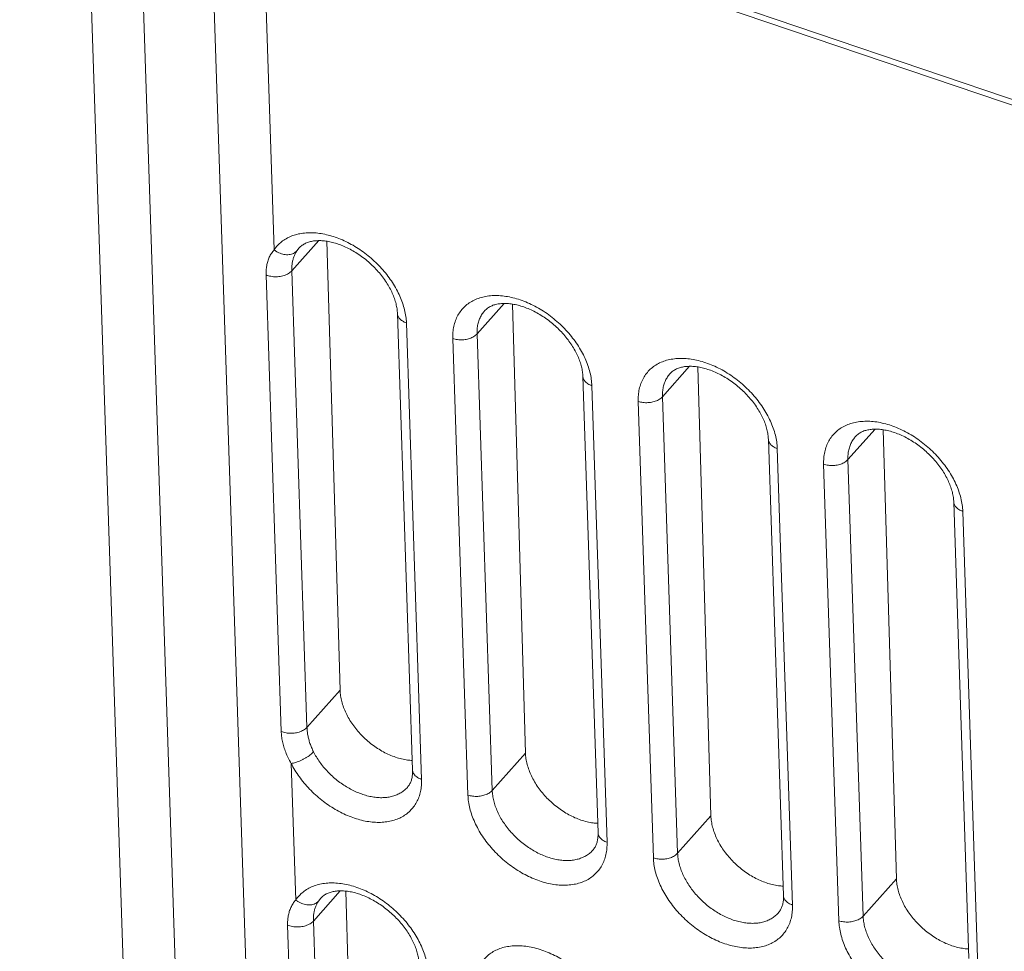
# Model space of a CAD drawing. Header units: millimetres. Extents: x -473 to 23648, y -382 to 1866.
# Tile 30 of 256: x 401 to 429, y 363 to 389. Entities that reach past the tile are written whole.
import ezdxf

# ---------------------------------------------------------------- set-up
doc = ezdxf.new("R2010")
doc.units = ezdxf.units.MM
doc.header["$LTSCALE"] = 80
for name, color, linetype in [('08_ALL_DRAFTS', 7, 'CONTINUOUS'), ('09_ALL_ROUNDS', 7, 'CONTINUOUS'), ('20_ALL_FEATURES', 7, 'CONTINUOUS')]:
    doc.layers.add(name, color=color, linetype=linetype)

msp = doc.modelspace()

# ---------------------------------------------------------------- linework, layer by layer
at = {"layer": '08_ALL_DRAFTS', "color": 0, "linetype": 'Continuous', "lineweight": 0}
for p, q in [((409.129, 382.192), (409.884, 383.04)), ((410.115, 383.021), (410.483, 370.409)), ((414.332, 380.42), (415.093, 381.274)), ((415.325, 381.256), (415.693, 368.643)), ((419.541, 378.655), (420.303, 379.509)), ((420.534, 379.491), (420.902, 366.878)), ((424.751, 376.889), (425.512, 377.744)), ((425.744, 377.725), (426.112, 365.113)), ((409.555, 369.366), (410.483, 370.409)), ((414.758, 367.594), (415.693, 368.643)), ((419.967, 365.829), (420.902, 366.878)), ((425.177, 364.063), (426.112, 365.113)), ((409.735, 363.925), (410.491, 364.773)), ((410.648, 364.764), (411.019, 352.062))]:
    msp.add_line(p, q, dxfattribs=at)
for points in [[(410.483, 370.409), (410.485, 370.356), (410.495, 370.25), (410.528, 370.089), (410.58, 369.925), (410.65, 369.762), (410.736, 369.6), (410.839, 369.442), (410.955, 369.29), (411.085, 369.145), (411.227, 369.009), (411.378, 368.885), (411.537, 368.773), (411.701, 368.675), (411.87, 368.592), (412.04, 368.526), (412.21, 368.476), (412.367, 368.446), (412.468, 368.437), (412.513, 368.435)], [(415.693, 368.643), (415.694, 368.591), (415.704, 368.484), (415.738, 368.323), (415.79, 368.16), (415.859, 367.997), (415.946, 367.835), (416.048, 367.677), (416.165, 367.524), (416.295, 367.379), (416.436, 367.244), (416.587, 367.119), (416.746, 367.007), (416.911, 366.909), (417.079, 366.827), (417.249, 366.76), (417.419, 366.711), (417.577, 366.681), (417.678, 366.672), (417.722, 366.67)], [(420.902, 366.878), (420.904, 366.826), (420.914, 366.719), (420.947, 366.558), (420.999, 366.395), (421.069, 366.231), (421.155, 366.07), (421.257, 365.911), (421.374, 365.759), (421.504, 365.614), (421.645, 365.478), (421.797, 365.354), (421.955, 365.242), (422.12, 365.144), (422.289, 365.061), (422.459, 364.995), (422.629, 364.946), (422.786, 364.916), (422.887, 364.907), (422.932, 364.905)], [(426.112, 365.113), (426.113, 365.06), (426.123, 364.954), (426.157, 364.793), (426.208, 364.63), (426.278, 364.466), (426.364, 364.304), (426.467, 364.146), (426.584, 363.994), (426.714, 363.849), (426.855, 363.713), (427.006, 363.589), (427.165, 363.477), (427.33, 363.379), (427.498, 363.296), (427.668, 363.23), (427.838, 363.18), (427.996, 363.151), (428.097, 363.141), (428.141, 363.139)]]:
    msp.add_open_spline(points, degree=3, knots=[0, 0, 0, 0, 0.15684, 0.320905, 0.49204, 0.669771, 0.853364, 1.04187, 1.234177, 1.429048, 1.625171, 1.821195, 2.015772, 2.207599, 2.395455, 2.578248, 2.755057, 2.925184, 3.058562, 3.058562, 3.058562, 3.058562], dxfattribs=at)
at = {"layer": '09_ALL_ROUNDS', "color": 0, "linetype": 'Continuous', "lineweight": 0}
for p, q in [((493.518, 365.271), (401.484, 396.458)), ((493.605, 365.076), (401.572, 396.263)), ((406.027, 357.447), (404.774, 395.178)), ((408.631, 382.782), (408.259, 393.997)), ((409.271, 382.751), (409.335, 382.835)), ((409.335, 382.835), (409.335, 382.835)), ((408.831, 369.252), (408.405, 382.077)), ((409.555, 369.366), (409.129, 382.192)), ((412.096, 380.992), (412.522, 368.166)), ((412.348, 380.73), (412.774, 367.904)), ((414.758, 367.594), (414.332, 380.42)), ((414.076, 367.463), (413.65, 380.289)), ((417.305, 379.226), (417.731, 366.401)), ((417.557, 378.965), (417.983, 366.139)), ((419.967, 365.829), (419.541, 378.655)), ((419.286, 365.698), (418.86, 378.524)), ((422.515, 377.461), (422.941, 364.635)), ((422.767, 377.2), (423.193, 364.374)), ((424.495, 363.933), (424.069, 376.758)), ((425.177, 364.063), (424.751, 376.889)), ((427.724, 375.696), (428.15, 362.87)), ((427.976, 375.434), (428.402, 362.609)), ((409.238, 364.515), (409.11, 368.354)), ((409.877, 364.484), (409.942, 364.567)), ((409.942, 364.567), (409.942, 364.567)), ((409.437, 350.984), (409.011, 363.81)), ((410.161, 351.099), (409.735, 363.925))]:
    msp.add_line(p, q, dxfattribs=at)
for points, knots in [([(408.631, 382.782), (408.66, 382.824), (408.723, 382.905), (408.837, 383.01), (408.968, 383.099), (409.113, 383.17), (409.272, 383.221), (409.443, 383.253), (409.623, 383.266), (409.811, 383.258), (410.005, 383.231), (410.203, 383.185), (410.403, 383.121), (410.603, 383.038), (410.801, 382.938), (410.995, 382.821), (411.182, 382.69), (411.361, 382.545), (411.53, 382.388), (411.687, 382.221), (411.83, 382.045), (411.958, 381.863), (412.07, 381.675), (412.165, 381.484), (412.241, 381.292), (412.298, 381.101), (412.335, 380.914), (412.346, 380.791), (412.348, 380.73)], [0, 0, 0, 0, 0.15256, 0.30668, 0.463608, 0.624574, 0.790683, 0.963243, 1.143351, 1.331423, 1.527313, 1.730677, 1.941015, 2.157587, 2.379411, 2.605356, 2.834181, 3.064582, 3.295282, 3.524993, 3.752285, 3.975688, 4.194209, 4.407301, 4.614123, 4.813332, 5.003827, 5.184806, 5.184806, 5.184806, 5.184806]), ([(412.096, 380.992), (412.094, 381.036), (412.086, 381.127), (412.058, 381.267), (412.013, 381.414), (411.953, 381.564), (411.877, 381.717), (411.785, 381.87), (411.678, 382.022), (411.558, 382.17), (411.424, 382.312), (411.281, 382.445), (411.129, 382.568), (410.97, 382.68), (410.807, 382.778), (410.642, 382.861), (410.478, 382.929), (410.317, 382.981), (410.162, 383.017), (410.014, 383.038), (409.874, 383.043), (409.745, 383.033), (409.625, 383.009), (409.516, 382.97), (409.417, 382.913), (409.361, 382.863), (409.335, 382.835)], [0, 0, 0, 0, 0.131967, 0.27502, 0.428228, 0.589837, 0.760809, 0.939848, 1.125518, 1.317, 1.511934, 1.70845, 1.904763, 2.099359, 2.289845, 2.474327, 2.652596, 2.821633, 2.980844, 3.130538, 3.269444, 3.398653, 3.519586, 3.634093, 3.745403, 3.859166, 3.859166, 3.859166, 3.859166]), ([(408.405, 382.077), (408.403, 382.121), (408.405, 382.207), (408.42, 382.335), (408.449, 382.458), (408.494, 382.574), (408.554, 382.684), (408.604, 382.75), (408.631, 382.782)], [0, 0, 0, 0, 0.1304906, 0.258678, 0.3845298, 0.5087362, 0.6325868, 0.7576712, 0.7576712, 0.7576712, 0.7576712]), ([(408.631, 382.782), (408.652, 382.766), (408.695, 382.736), (408.763, 382.699), (408.835, 382.671), (408.908, 382.652), (408.98, 382.643), (409.049, 382.645), (409.115, 382.657), (409.175, 382.678), (409.228, 382.71), (409.258, 382.737), (409.271, 382.751)], [0, 0, 0, 0, 0.0784509, 0.1565883, 0.2335673, 0.3086212, 0.3811198, 0.4506294, 0.5169709, 0.5802723, 0.6409991, 0.6999438, 0.6999438, 0.6999438, 0.6999438]), ([(409.129, 382.192), (409.128, 382.226), (409.128, 382.294), (409.137, 382.393), (409.155, 382.49), (409.183, 382.583), (409.221, 382.67), (409.253, 382.725), (409.271, 382.751)], [0, 0, 0, 0, 0.1018135, 0.2020489, 0.3003406, 0.3967401, 0.4917457, 0.586217, 0.586217, 0.586217, 0.586217]), ([(408.405, 382.077), (408.426, 382.068), (408.47, 382.053), (408.54, 382.036), (408.614, 382.026), (408.689, 382.024), (408.765, 382.028), (408.839, 382.04), (408.909, 382.058), (408.975, 382.083), (409.034, 382.114), (409.086, 382.15), (409.116, 382.178), (409.129, 382.192)], [0, 0, 0, 0, 0.0690185, 0.1411287, 0.2154781, 0.291091, 0.3669263, 0.4419316, 0.5150971, 0.585511, 0.6524199, 0.7152951, 0.7739086, 0.7739086, 0.7739086, 0.7739086]), ([(413.65, 380.289), (413.648, 380.348), (413.651, 380.465), (413.676, 380.635), (413.723, 380.796), (413.791, 380.943), (413.879, 381.076), (413.986, 381.193), (414.111, 381.293), (414.253, 381.374), (414.409, 381.435), (414.578, 381.477), (414.758, 381.498), (414.947, 381.498), (415.144, 381.478), (415.345, 381.438), (415.549, 381.378), (415.753, 381.299), (415.956, 381.202), (416.155, 381.087), (416.348, 380.957), (416.533, 380.812), (416.708, 380.654), (416.87, 380.485), (417.019, 380.307), (417.152, 380.121), (417.269, 379.93), (417.367, 379.735), (417.447, 379.539), (417.506, 379.344), (417.544, 379.153), (417.555, 379.027), (417.557, 378.965)], [0, 0, 0, 0, 0.177307, 0.349059, 0.515326, 0.676875, 0.835084, 0.992173, 1.150618, 1.312495, 1.47942, 1.652753, 1.833538, 2.022381, 2.219432, 2.424491, 2.63706, 2.856386, 3.0815, 3.311256, 3.544364, 3.77943, 4.015089, 4.24998, 4.482613, 4.711403, 4.935201, 5.153394, 5.365148, 5.569048, 5.763901, 5.948838, 5.948838, 5.948838, 5.948838]), ([(417.305, 379.226), (417.304, 379.27), (417.295, 379.362), (417.267, 379.502), (417.223, 379.648), (417.162, 379.799), (417.086, 379.952), (416.994, 380.105), (416.888, 380.257), (416.767, 380.405), (416.634, 380.546), (416.49, 380.68), (416.338, 380.803), (416.179, 380.914), (416.016, 381.012), (415.852, 381.096), (415.688, 381.164), (415.527, 381.216), (415.371, 381.252), (415.223, 381.272), (415.084, 381.277), (414.954, 381.268), (414.835, 381.244), (414.726, 381.204), (414.627, 381.148), (414.57, 381.098), (414.545, 381.069)], [0, 0, 0, 0, 0.131967, 0.27502, 0.428228, 0.589837, 0.760809, 0.939848, 1.125518, 1.317, 1.511934, 1.70845, 1.904763, 2.099359, 2.289845, 2.474327, 2.652596, 2.821633, 2.980844, 3.130538, 3.269444, 3.398653, 3.519586, 3.634093, 3.745403, 3.859166, 3.859166, 3.859166, 3.859166]), ([(412.348, 380.73), (412.328, 380.737), (412.289, 380.753), (412.236, 380.781), (412.19, 380.815), (412.152, 380.852), (412.123, 380.893), (412.104, 380.936), (412.097, 380.97), (412.096, 380.988), (412.096, 380.992)], [0, 0, 0, 0, 0.0638479, 0.1242443, 0.1809098, 0.233841, 0.2833694, 0.3302019, 0.3754061, 0.385388, 0.385388, 0.385388, 0.385388]), ([(414.332, 380.42), (414.331, 380.466), (414.333, 380.557), (414.352, 380.689), (414.389, 380.814), (414.441, 380.929), (414.497, 381.012), (414.534, 381.057), (414.545, 381.069)], [0, 0, 0, 0, 0.1380131, 0.271591, 0.4009019, 0.5265442, 0.6495896, 0.699874, 0.699874, 0.699874, 0.699874]), ([(413.65, 380.289), (413.671, 380.282), (413.715, 380.27), (413.783, 380.258), (413.853, 380.252), (413.924, 380.253), (413.995, 380.259), (414.063, 380.273), (414.129, 380.292), (414.189, 380.316), (414.244, 380.346), (414.292, 380.38), (414.32, 380.406), (414.332, 380.42)], [0, 0, 0, 0, 0.0668036, 0.1359046, 0.2065299, 0.2778352, 0.3489453, 0.4189936, 0.4871625, 0.5527242, 0.6150867, 0.6738432, 0.7288296, 0.7288296, 0.7288296, 0.7288296]), ([(418.86, 378.524), (418.858, 378.583), (418.86, 378.699), (418.886, 378.87), (418.932, 379.03), (419, 379.178), (419.088, 379.311), (419.195, 379.428), (419.32, 379.527), (419.462, 379.608), (419.618, 379.67), (419.787, 379.711), (419.968, 379.732), (420.157, 379.733), (420.353, 379.713), (420.554, 379.673), (420.758, 379.613), (420.963, 379.534), (421.166, 379.436), (421.365, 379.322), (421.558, 379.192), (421.742, 379.047), (421.917, 378.889), (422.08, 378.72), (422.228, 378.542), (422.362, 378.356), (422.478, 378.165), (422.577, 377.97), (422.656, 377.774), (422.715, 377.579), (422.753, 377.388), (422.765, 377.261), (422.767, 377.2)], [0, 0, 0, 0, 0.177307, 0.349059, 0.515326, 0.676875, 0.835084, 0.992173, 1.150618, 1.312495, 1.47942, 1.652753, 1.833538, 2.022381, 2.219432, 2.424491, 2.63706, 2.856386, 3.0815, 3.311256, 3.544364, 3.77943, 4.015089, 4.24998, 4.482613, 4.711403, 4.935201, 5.153394, 5.365148, 5.569048, 5.763901, 5.948838, 5.948838, 5.948838, 5.948838]), ([(422.515, 377.461), (422.513, 377.505), (422.505, 377.597), (422.476, 377.737), (422.432, 377.883), (422.372, 378.034), (422.296, 378.186), (422.204, 378.34), (422.097, 378.491), (421.976, 378.639), (421.843, 378.781), (421.7, 378.915), (421.547, 379.038), (421.389, 379.149), (421.226, 379.247), (421.061, 379.33), (420.897, 379.398), (420.736, 379.45), (420.581, 379.487), (420.433, 379.507), (420.293, 379.512), (420.164, 379.503), (420.044, 379.478), (419.935, 379.439), (419.836, 379.383), (419.78, 379.332), (419.754, 379.304)], [0, 0, 0, 0, 0.131967, 0.27502, 0.428228, 0.589837, 0.760809, 0.939848, 1.125518, 1.317, 1.511934, 1.70845, 1.904763, 2.099359, 2.289845, 2.474327, 2.652596, 2.821633, 2.980844, 3.130538, 3.269444, 3.398653, 3.519586, 3.634093, 3.745403, 3.859166, 3.859166, 3.859166, 3.859166]), ([(417.557, 378.965), (417.537, 378.972), (417.499, 378.987), (417.445, 379.016), (417.399, 379.049), (417.362, 379.087), (417.333, 379.128), (417.313, 379.171), (417.306, 379.205), (417.305, 379.223), (417.305, 379.226)], [0, 0, 0, 0, 0.0638479, 0.1242443, 0.1809098, 0.233841, 0.2833694, 0.3302019, 0.3754061, 0.385388, 0.385388, 0.385388, 0.385388]), ([(419.541, 378.655), (419.54, 378.701), (419.542, 378.791), (419.562, 378.924), (419.598, 379.049), (419.651, 379.164), (419.706, 379.247), (419.743, 379.291), (419.754, 379.304)], [0, 0, 0, 0, 0.1380131, 0.271591, 0.4009019, 0.5265442, 0.6495896, 0.699874, 0.699874, 0.699874, 0.699874]), ([(418.86, 378.524), (418.881, 378.517), (418.924, 378.504), (418.992, 378.492), (419.063, 378.487), (419.134, 378.487), (419.204, 378.494), (419.273, 378.507), (419.338, 378.526), (419.399, 378.551), (419.454, 378.581), (419.502, 378.615), (419.529, 378.641), (419.541, 378.655)], [0, 0, 0, 0, 0.0668036, 0.1359046, 0.2065299, 0.2778352, 0.3489453, 0.4189936, 0.4871625, 0.5527242, 0.6150867, 0.6738432, 0.7288296, 0.7288296, 0.7288296, 0.7288296]), ([(424.069, 376.758), (424.067, 376.817), (424.07, 376.934), (424.095, 377.104), (424.142, 377.265), (424.21, 377.413), (424.298, 377.546), (424.405, 377.663), (424.53, 377.762), (424.671, 377.843), (424.828, 377.905), (424.997, 377.946), (425.177, 377.967), (425.366, 377.968), (425.563, 377.948), (425.764, 377.907), (425.968, 377.847), (426.172, 377.768), (426.375, 377.671), (426.574, 377.557), (426.767, 377.426), (426.952, 377.281), (427.126, 377.124), (427.289, 376.955), (427.438, 376.776), (427.571, 376.591), (427.688, 376.399), (427.786, 376.205), (427.865, 376.009), (427.924, 375.814), (427.963, 375.622), (427.974, 375.496), (427.976, 375.434)], [0, 0, 0, 0, 0.177307, 0.349059, 0.515326, 0.676875, 0.835084, 0.992173, 1.150618, 1.312495, 1.47942, 1.652753, 1.833538, 2.022381, 2.219432, 2.424491, 2.63706, 2.856386, 3.0815, 3.311256, 3.544364, 3.77943, 4.015089, 4.24998, 4.482613, 4.711403, 4.935201, 5.153394, 5.365148, 5.569048, 5.763901, 5.948838, 5.948838, 5.948838, 5.948838]), ([(427.724, 375.696), (427.723, 375.74), (427.714, 375.831), (427.686, 375.971), (427.642, 376.118), (427.581, 376.268), (427.505, 376.421), (427.413, 376.574), (427.306, 376.726), (427.186, 376.874), (427.053, 377.016), (426.909, 377.149), (426.757, 377.272), (426.598, 377.384), (426.435, 377.482), (426.27, 377.565), (426.106, 377.633), (425.946, 377.685), (425.79, 377.721), (425.642, 377.742), (425.503, 377.747), (425.373, 377.737), (425.254, 377.713), (425.144, 377.674), (425.046, 377.617), (424.989, 377.567), (424.964, 377.539)], [0, 0, 0, 0, 0.131967, 0.27502, 0.428228, 0.589837, 0.760809, 0.939848, 1.125518, 1.317, 1.511934, 1.70845, 1.904763, 2.099359, 2.289845, 2.474327, 2.652596, 2.821633, 2.980844, 3.130538, 3.269444, 3.398653, 3.519586, 3.634093, 3.745403, 3.859166, 3.859166, 3.859166, 3.859166]), ([(422.767, 377.2), (422.747, 377.207), (422.708, 377.222), (422.655, 377.251), (422.609, 377.284), (422.571, 377.322), (422.542, 377.362), (422.523, 377.406), (422.516, 377.439), (422.515, 377.458), (422.515, 377.461)], [0, 0, 0, 0, 0.0638479, 0.1242443, 0.1809098, 0.233841, 0.2833694, 0.3302019, 0.3754061, 0.385388, 0.385388, 0.385388, 0.385388]), ([(424.751, 376.889), (424.749, 376.935), (424.751, 377.026), (424.771, 377.159), (424.808, 377.283), (424.86, 377.398), (424.916, 377.482), (424.953, 377.526), (424.964, 377.539)], [0, 0, 0, 0, 0.1380131, 0.271591, 0.4009019, 0.5265442, 0.6495896, 0.699874, 0.699874, 0.699874, 0.699874]), ([(424.069, 376.758), (424.09, 376.751), (424.134, 376.739), (424.202, 376.727), (424.272, 376.721), (424.343, 376.722), (424.414, 376.729), (424.482, 376.742), (424.548, 376.761), (424.608, 376.786), (424.663, 376.815), (424.711, 376.849), (424.739, 376.876), (424.751, 376.889)], [0, 0, 0, 0, 0.0668036, 0.1359046, 0.2065299, 0.2778352, 0.3489453, 0.4189936, 0.4871625, 0.5527242, 0.6150867, 0.6738432, 0.7288296, 0.7288296, 0.7288296, 0.7288296]), ([(427.976, 375.434), (427.956, 375.441), (427.917, 375.457), (427.864, 375.485), (427.818, 375.519), (427.78, 375.556), (427.751, 375.597), (427.732, 375.641), (427.725, 375.674), (427.724, 375.693), (427.724, 375.696)], [0, 0, 0, 0, 0.0638479, 0.1242443, 0.1809098, 0.233841, 0.2833694, 0.3302019, 0.3754061, 0.385388, 0.385388, 0.385388, 0.385388]), ([(408.831, 369.252), (408.852, 369.242), (408.896, 369.227), (408.966, 369.21), (409.04, 369.2), (409.115, 369.198), (409.191, 369.202), (409.264, 369.214), (409.335, 369.232), (409.401, 369.257), (409.46, 369.288), (409.512, 369.324), (409.542, 369.352), (409.555, 369.366)], [0, 0, 0, 0, 0.0690184, 0.1411286, 0.215478, 0.2910909, 0.3669262, 0.4419316, 0.5150971, 0.585511, 0.6524199, 0.7152951, 0.7739086, 0.7739086, 0.7739086, 0.7739086]), ([(409.11, 368.354), (409.08, 368.405), (409.026, 368.507), (408.957, 368.664), (408.903, 368.818), (408.865, 368.968), (408.84, 369.112), (408.832, 369.206), (408.831, 369.252)], [0, 0, 0, 0, 0.177023, 0.3482356, 0.5120651, 0.6673745, 0.8133453, 0.9495213, 0.9495213, 0.9495213, 0.9495213]), ([(409.738, 368.679), (409.718, 368.718), (409.682, 368.796), (409.638, 368.914), (409.603, 369.032), (409.577, 369.148), (409.561, 369.259), (409.556, 369.331), (409.555, 369.366)], [0, 0, 0, 0, 0.1300106, 0.257318, 0.3806414, 0.4988731, 0.6111076, 0.7167346, 0.7167346, 0.7167346, 0.7167346]), ([(409.11, 368.354), (409.131, 368.356), (409.175, 368.364), (409.242, 368.382), (409.311, 368.405), (409.382, 368.434), (409.452, 368.468), (409.52, 368.506), (409.584, 368.546), (409.642, 368.589), (409.694, 368.633), (409.724, 368.664), (409.738, 368.679)], [0, 0, 0, 0, 0.0634209, 0.1326942, 0.2065145, 0.2833942, 0.3617319, 0.4398741, 0.5161742, 0.589052, 0.6570562, 0.7189357, 0.7189357, 0.7189357, 0.7189357]), ([(412.375, 367.68), (412.362, 367.666), (412.321, 367.624), (412.244, 367.559), (412.138, 367.496), (412.021, 367.446), (411.894, 367.411), (411.759, 367.392), (411.616, 367.388), (411.468, 367.399), (411.315, 367.425), (411.161, 367.466), (411.005, 367.522), (410.85, 367.591), (410.697, 367.674), (410.548, 367.768), (410.405, 367.874), (410.268, 367.99), (410.14, 368.116), (410.021, 368.248), (409.914, 368.387), (409.819, 368.531), (409.763, 368.629), (409.738, 368.679)], [0, 0, 0, 0, 0.056611, 0.177023, 0.299796, 0.426144, 0.557092, 0.693459, 0.835761, 0.984184, 1.138645, 1.298829, 1.464223, 1.6342, 1.808015, 1.984713, 2.163142, 2.342333, 2.521621, 2.70012, 2.876326, 3.04862, 3.215523, 3.215523, 3.215523, 3.215523]), ([(412.774, 367.904), (412.776, 367.847), (412.773, 367.732), (412.749, 367.565), (412.704, 367.408), (412.639, 367.262), (412.555, 367.13), (412.452, 367.014), (412.332, 366.914), (412.196, 366.832), (412.046, 366.769), (411.882, 366.724), (411.708, 366.699), (411.525, 366.694), (411.334, 366.708), (411.138, 366.742), (410.939, 366.795), (410.739, 366.866), (410.54, 366.955), (410.343, 367.061), (410.152, 367.183), (409.967, 367.319), (409.792, 367.468), (409.627, 367.629), (409.475, 367.8), (409.336, 367.979), (409.214, 368.163), (409.143, 368.29), (409.11, 368.354)], [0, 0, 0, 0, 0.173665, 0.342004, 0.505065, 0.663543, 0.818672, 0.972477, 1.127302, 1.285162, 1.44762, 1.615994, 1.791338, 1.974314, 2.165162, 2.363773, 2.569742, 2.78241, 3.000968, 3.224462, 3.45166, 3.681083, 3.911483, 4.142008, 4.371516, 4.598072, 4.819595, 5.034022, 5.034022, 5.034022, 5.034022]), ([(412.375, 367.68), (412.398, 367.706), (412.438, 367.763), (412.481, 367.856), (412.508, 367.954), (412.522, 368.058), (412.523, 368.129), (412.522, 368.166)], [0, 0, 0, 0, 0.1052905, 0.2059297, 0.3060617, 0.4097143, 0.5194801, 0.5194801, 0.5194801, 0.5194801]), ([(412.774, 367.904), (412.754, 367.911), (412.715, 367.927), (412.662, 367.955), (412.616, 367.989), (412.578, 368.026), (412.549, 368.067), (412.53, 368.111), (412.523, 368.144), (412.522, 368.163), (412.522, 368.166)], [0, 0, 0, 0, 0.0638479, 0.1242442, 0.1809098, 0.233841, 0.2833694, 0.3302019, 0.3754061, 0.385388, 0.385388, 0.385388, 0.385388]), ([(414.076, 367.463), (414.097, 367.456), (414.141, 367.444), (414.209, 367.432), (414.279, 367.426), (414.35, 367.427), (414.421, 367.434), (414.489, 367.447), (414.555, 367.466), (414.615, 367.49), (414.67, 367.52), (414.718, 367.554), (414.746, 367.58), (414.758, 367.594)], [0, 0, 0, 0, 0.0668036, 0.1359046, 0.2065299, 0.2778352, 0.3489453, 0.4189936, 0.4871625, 0.5527242, 0.6150867, 0.6738432, 0.7288296, 0.7288296, 0.7288296, 0.7288296]), ([(417.584, 365.915), (417.568, 365.897), (417.522, 365.85), (417.438, 365.784), (417.328, 365.721), (417.207, 365.673), (417.075, 365.641), (416.935, 365.624), (416.788, 365.624), (416.635, 365.639), (416.479, 365.671), (416.32, 365.717), (416.161, 365.779), (416.003, 365.854), (415.849, 365.943), (415.698, 366.045), (415.555, 366.157), (415.419, 366.28), (415.292, 366.412), (415.177, 366.55), (415.073, 366.695), (414.982, 366.843), (414.906, 366.995), (414.844, 367.147), (414.798, 367.299), (414.769, 367.448), (414.76, 367.546), (414.758, 367.594)], [0, 0, 0, 0, 0.071972, 0.195202, 0.321103, 0.450929, 0.585739, 0.726345, 0.873217, 1.026472, 1.185954, 1.351276, 1.521852, 1.696929, 1.875616, 2.056909, 2.239726, 2.423005, 2.605687, 2.786614, 2.964554, 3.138611, 3.308311, 3.473003, 3.63159, 3.783141, 3.927082, 3.927082, 3.927082, 3.927082]), ([(417.983, 366.139), (417.985, 366.08), (417.982, 365.963), (417.957, 365.793), (417.91, 365.633), (417.843, 365.485), (417.755, 365.352), (417.647, 365.235), (417.522, 365.135), (417.381, 365.054), (417.225, 364.993), (417.055, 364.952), (416.875, 364.931), (416.686, 364.93), (416.49, 364.95), (416.288, 364.99), (416.084, 365.05), (415.88, 365.129), (415.677, 365.226), (415.478, 365.341), (415.285, 365.471), (415.101, 365.616), (414.926, 365.774), (414.763, 365.943), (414.614, 366.121), (414.481, 366.307), (414.365, 366.498), (414.266, 366.693), (414.187, 366.889), (414.128, 367.084), (414.09, 367.275), (414.078, 367.402), (414.076, 367.463)], [0, 0, 0, 0, 0.177307, 0.349059, 0.515326, 0.676875, 0.835084, 0.992173, 1.150618, 1.312495, 1.47942, 1.652753, 1.833538, 2.022381, 2.219432, 2.424491, 2.63706, 2.856386, 3.0815, 3.311256, 3.544364, 3.77943, 4.015089, 4.24998, 4.482613, 4.711403, 4.935201, 5.153394, 5.365148, 5.569048, 5.763901, 5.948838, 5.948838, 5.948838, 5.948838]), ([(417.584, 365.915), (417.607, 365.941), (417.648, 365.997), (417.69, 366.091), (417.717, 366.189), (417.731, 366.293), (417.732, 366.364), (417.731, 366.401)], [0, 0, 0, 0, 0.1052905, 0.2059297, 0.3060617, 0.4097143, 0.5194801, 0.5194801, 0.5194801, 0.5194801]), ([(417.983, 366.139), (417.963, 366.146), (417.924, 366.161), (417.871, 366.19), (417.825, 366.224), (417.787, 366.261), (417.758, 366.302), (417.739, 366.345), (417.732, 366.379), (417.731, 366.397), (417.731, 366.401)], [0, 0, 0, 0, 0.0638479, 0.1242442, 0.1809098, 0.233841, 0.2833694, 0.3302019, 0.3754061, 0.385388, 0.385388, 0.385388, 0.385388]), ([(419.286, 365.698), (419.307, 365.691), (419.35, 365.678), (419.418, 365.667), (419.488, 365.661), (419.56, 365.661), (419.63, 365.668), (419.699, 365.681), (419.764, 365.7), (419.825, 365.725), (419.88, 365.755), (419.928, 365.789), (419.955, 365.815), (419.967, 365.829)], [0, 0, 0, 0, 0.0668036, 0.1359046, 0.2065299, 0.2778352, 0.3489453, 0.4189936, 0.4871625, 0.5527242, 0.6150867, 0.6738432, 0.7288296, 0.7288296, 0.7288296, 0.7288296]), ([(423.193, 364.374), (423.195, 364.315), (423.192, 364.198), (423.167, 364.028), (423.12, 363.867), (423.052, 363.72), (422.964, 363.586), (422.857, 363.47), (422.732, 363.37), (422.59, 363.289), (422.434, 363.228), (422.265, 363.186), (422.085, 363.165), (421.895, 363.165), (421.699, 363.185), (421.498, 363.225), (421.294, 363.285), (421.089, 363.364), (420.887, 363.461), (420.688, 363.576), (420.495, 363.706), (420.31, 363.851), (420.135, 364.009), (419.973, 364.178), (419.824, 364.356), (419.69, 364.542), (419.574, 364.733), (419.476, 364.928), (419.396, 365.124), (419.337, 365.319), (419.299, 365.51), (419.288, 365.636), (419.286, 365.698)], [0, 0, 0, 0, 0.177307, 0.349059, 0.515326, 0.676875, 0.835084, 0.992173, 1.150618, 1.312495, 1.47942, 1.652753, 1.833538, 2.022381, 2.219432, 2.424491, 2.63706, 2.856386, 3.0815, 3.311256, 3.544364, 3.77943, 4.015089, 4.24998, 4.482613, 4.711403, 4.935201, 5.153394, 5.365148, 5.569048, 5.763901, 5.948838, 5.948838, 5.948838, 5.948838]), ([(422.793, 364.15), (422.777, 364.132), (422.732, 364.085), (422.648, 364.018), (422.538, 363.955), (422.416, 363.908), (422.285, 363.875), (422.144, 363.859), (421.997, 363.859), (421.845, 363.874), (421.688, 363.905), (421.529, 363.952), (421.37, 364.013), (421.213, 364.089), (421.058, 364.178), (420.908, 364.28), (420.764, 364.392), (420.628, 364.515), (420.502, 364.646), (420.386, 364.785), (420.282, 364.93), (420.192, 365.078), (420.115, 365.23), (420.054, 365.382), (420.008, 365.534), (419.978, 365.683), (419.969, 365.781), (419.967, 365.829)], [0, 0, 0, 0, 0.071972, 0.195202, 0.321103, 0.450929, 0.585739, 0.726345, 0.873217, 1.026472, 1.185954, 1.351276, 1.521852, 1.696929, 1.875616, 2.056909, 2.239726, 2.423005, 2.605687, 2.786614, 2.964554, 3.138611, 3.308311, 3.473003, 3.63159, 3.783141, 3.927082, 3.927082, 3.927082, 3.927082]), ([(409.238, 364.515), (409.266, 364.557), (409.33, 364.638), (409.443, 364.743), (409.574, 364.832), (409.72, 364.902), (409.879, 364.954), (410.049, 364.986), (410.229, 364.998), (410.418, 364.991), (410.612, 364.964), (410.81, 364.918), (411.01, 364.853), (411.21, 364.771), (411.408, 364.67), (411.601, 364.554), (411.788, 364.423), (411.967, 364.278), (412.136, 364.121), (412.293, 363.954), (412.437, 363.778), (412.565, 363.596), (412.677, 363.408), (412.772, 363.217), (412.848, 363.025), (412.905, 362.834), (412.941, 362.647), (412.952, 362.524), (412.954, 362.463)], [0, 0, 0, 0, 0.15256, 0.30668, 0.463608, 0.624574, 0.790683, 0.963243, 1.143351, 1.331423, 1.527313, 1.730677, 1.941015, 2.157587, 2.379411, 2.605356, 2.834181, 3.064582, 3.295282, 3.524993, 3.752285, 3.975688, 4.194209, 4.407301, 4.614123, 4.813332, 5.003827, 5.184806, 5.184806, 5.184806, 5.184806]), ([(412.702, 362.725), (412.701, 362.769), (412.692, 362.86), (412.664, 363), (412.62, 363.147), (412.56, 363.297), (412.483, 363.45), (412.392, 363.603), (412.285, 363.755), (412.164, 363.903), (412.031, 364.045), (411.887, 364.178), (411.735, 364.301), (411.576, 364.413), (411.413, 364.51), (411.249, 364.594), (411.085, 364.662), (410.924, 364.714), (410.769, 364.75), (410.62, 364.77), (410.481, 364.776), (410.351, 364.766), (410.232, 364.742), (410.123, 364.703), (410.024, 364.646), (409.967, 364.596), (409.942, 364.567)], [0, 0, 0, 0, 0.131967, 0.27502, 0.428228, 0.589837, 0.760809, 0.939848, 1.125518, 1.317, 1.511934, 1.70845, 1.904763, 2.099359, 2.289845, 2.474327, 2.652596, 2.821633, 2.980844, 3.130538, 3.269444, 3.398653, 3.519586, 3.634093, 3.745403, 3.859166, 3.859166, 3.859166, 3.859166]), ([(422.793, 364.15), (422.817, 364.176), (422.857, 364.232), (422.9, 364.325), (422.927, 364.424), (422.941, 364.527), (422.942, 364.599), (422.941, 364.635)], [0, 0, 0, 0, 0.1052905, 0.2059297, 0.3060617, 0.4097143, 0.5194801, 0.5194801, 0.5194801, 0.5194801]), ([(423.193, 364.374), (423.172, 364.381), (423.134, 364.396), (423.081, 364.425), (423.035, 364.458), (422.997, 364.496), (422.968, 364.537), (422.949, 364.58), (422.942, 364.614), (422.941, 364.632), (422.941, 364.635)], [0, 0, 0, 0, 0.0638479, 0.1242442, 0.1809098, 0.233841, 0.2833694, 0.3302019, 0.3754061, 0.385388, 0.385388, 0.385388, 0.385388]), ([(409.011, 363.81), (409.01, 363.854), (409.011, 363.94), (409.026, 364.068), (409.056, 364.191), (409.1, 364.307), (409.161, 364.417), (409.211, 364.483), (409.238, 364.515)], [0, 0, 0, 0, 0.1304906, 0.258678, 0.3845298, 0.5087362, 0.6325868, 0.7576712, 0.7576712, 0.7576712, 0.7576712]), ([(409.238, 364.515), (409.258, 364.499), (409.301, 364.469), (409.37, 364.432), (409.442, 364.404), (409.514, 364.385), (409.586, 364.376), (409.656, 364.378), (409.722, 364.389), (409.782, 364.411), (409.834, 364.442), (409.864, 364.469), (409.877, 364.484)], [0, 0, 0, 0, 0.0784509, 0.1565883, 0.2335673, 0.3086212, 0.3811198, 0.4506294, 0.5169709, 0.5802723, 0.6409991, 0.6999438, 0.6999438, 0.6999438, 0.6999438]), ([(409.735, 363.925), (409.734, 363.959), (409.735, 364.026), (409.744, 364.126), (409.762, 364.223), (409.79, 364.316), (409.828, 364.403), (409.86, 364.458), (409.877, 364.484)], [0, 0, 0, 0, 0.1018135, 0.2020489, 0.3003406, 0.3967401, 0.4917457, 0.586217, 0.586217, 0.586217, 0.586217]), ([(424.495, 363.933), (424.516, 363.925), (424.56, 363.913), (424.628, 363.901), (424.698, 363.895), (424.769, 363.896), (424.84, 363.903), (424.908, 363.916), (424.974, 363.935), (425.034, 363.96), (425.089, 363.989), (425.137, 364.024), (425.165, 364.05), (425.177, 364.063)], [0, 0, 0, 0, 0.0668036, 0.1359046, 0.2065299, 0.2778352, 0.3489453, 0.4189936, 0.4871625, 0.5527242, 0.6150867, 0.6738432, 0.7288296, 0.7288296, 0.7288296, 0.7288296]), ([(428.003, 362.384), (427.987, 362.366), (427.941, 362.32), (427.857, 362.253), (427.747, 362.19), (427.626, 362.142), (427.494, 362.11), (427.354, 362.094), (427.207, 362.093), (427.054, 362.109), (426.897, 362.14), (426.739, 362.187), (426.58, 362.248), (426.422, 362.324), (426.267, 362.413), (426.117, 362.514), (425.974, 362.627), (425.838, 362.75), (425.711, 362.881), (425.595, 363.02), (425.492, 363.164), (425.401, 363.313), (425.325, 363.464), (425.263, 363.617), (425.217, 363.769), (425.187, 363.917), (425.178, 364.016), (425.177, 364.063)], [0, 0, 0, 0, 0.071972, 0.195202, 0.321103, 0.450929, 0.585739, 0.726345, 0.873217, 1.026472, 1.185954, 1.351276, 1.521852, 1.696929, 1.875616, 2.056909, 2.239726, 2.423005, 2.605687, 2.786614, 2.964554, 3.138611, 3.308311, 3.473003, 3.63159, 3.783141, 3.927082, 3.927082, 3.927082, 3.927082]), ([(409.011, 363.81), (409.033, 363.801), (409.077, 363.785), (409.147, 363.769), (409.221, 363.759), (409.296, 363.757), (409.371, 363.761), (409.445, 363.773), (409.516, 363.791), (409.582, 363.816), (409.641, 363.847), (409.693, 363.883), (409.722, 363.91), (409.735, 363.925)], [0, 0, 0, 0, 0.0690185, 0.1411287, 0.2154781, 0.291091, 0.3669263, 0.4419316, 0.5150971, 0.585511, 0.6524199, 0.7152951, 0.7739086, 0.7739086, 0.7739086, 0.7739086]), ([(428.402, 362.609), (428.404, 362.55), (428.401, 362.433), (428.376, 362.262), (428.329, 362.102), (428.261, 361.954), (428.173, 361.821), (428.066, 361.704), (427.941, 361.605), (427.8, 361.524), (427.643, 361.462), (427.474, 361.421), (427.294, 361.4), (427.105, 361.399), (426.909, 361.419), (426.707, 361.46), (426.503, 361.52), (426.299, 361.599), (426.096, 361.696), (425.897, 361.81), (425.704, 361.941), (425.519, 362.086), (425.345, 362.243), (425.182, 362.412), (425.033, 362.591), (424.9, 362.776), (424.783, 362.968), (424.685, 363.162), (424.606, 363.358), (424.547, 363.553), (424.509, 363.745), (424.497, 363.871), (424.495, 363.933)], [0, 0, 0, 0, 0.177307, 0.349059, 0.515326, 0.676875, 0.835084, 0.992173, 1.150618, 1.312495, 1.47942, 1.652753, 1.833538, 2.022381, 2.219432, 2.424491, 2.63706, 2.856386, 3.0815, 3.311256, 3.544364, 3.77943, 4.015089, 4.24998, 4.482613, 4.711403, 4.935201, 5.153394, 5.365148, 5.569048, 5.763901, 5.948838, 5.948838, 5.948838, 5.948838]), ([(414.257, 362.022), (414.255, 362.081), (414.257, 362.198), (414.283, 362.368), (414.33, 362.528), (414.397, 362.676), (414.485, 362.809), (414.593, 362.926), (414.718, 363.026), (414.859, 363.107), (415.015, 363.168), (415.185, 363.21), (415.365, 363.231), (415.554, 363.231), (415.75, 363.211), (415.952, 363.171), (416.155, 363.111), (416.36, 363.032), (416.563, 362.935), (416.762, 362.82), (416.955, 362.69), (417.139, 362.545), (417.314, 362.387), (417.477, 362.218), (417.626, 362.04), (417.759, 361.854), (417.875, 361.663), (417.974, 361.468), (418.053, 361.272), (418.112, 361.077), (418.15, 360.886), (418.162, 360.76), (418.164, 360.698)], [0, 0, 0, 0, 0.177307, 0.349059, 0.515326, 0.676875, 0.835084, 0.992173, 1.150618, 1.312495, 1.47942, 1.652753, 1.833538, 2.022381, 2.219432, 2.424491, 2.63706, 2.856386, 3.0815, 3.311256, 3.544364, 3.77943, 4.015089, 4.24998, 4.482613, 4.711403, 4.935201, 5.153394, 5.365148, 5.569048, 5.763901, 5.948838, 5.948838, 5.948838, 5.948838])]:
    msp.add_open_spline(points, degree=3, knots=knots, dxfattribs=at)
at = {"layer": '20_ALL_FEATURES', "color": 0, "linetype": 'Continuous', "lineweight": 0}
for p, q in [((403.298, 395.678), (404.515, 359.016)), ((406.782, 394.497), (408.243, 350.513))]:
    msp.add_line(p, q, dxfattribs=at)

doc.saveas('drawing.dxf')
